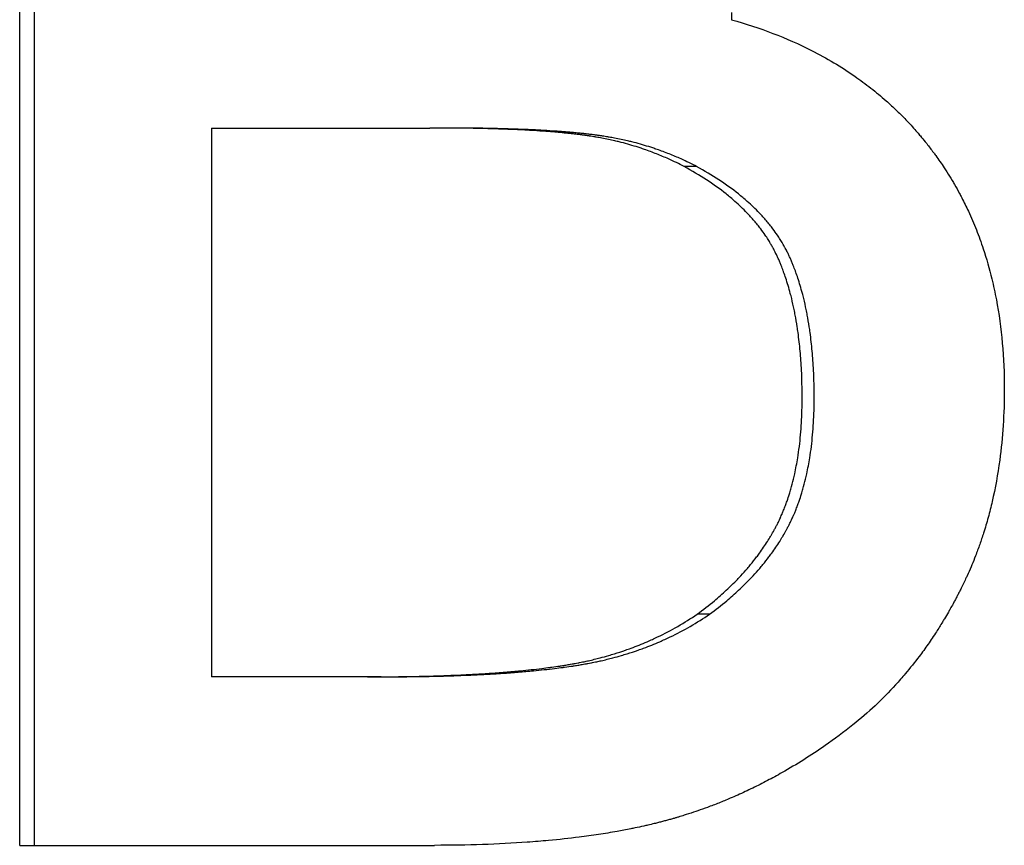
# Paper-space layout 'Layout1' of a CAD drawing. Extents: x -9.62 to 0.27, y -3.22 to 3.92.
# Tile 1 of 9: x -5.91 to -5.75, y 0.15 to 0.28. Entities that reach past the tile are written whole.
import ezdxf

# ---------------------------------------------------------------- set-up
doc = ezdxf.new("R2010")
doc.units = 0
doc.header["$MEASUREMENT"] = 0
doc.layers.get('0').update_dxf_attribs({"linetype": 'CONTINUOUS'})

psp = doc.layouts.get("Layout1")

# ---------------------------------------------------------------- linework, layer by layer
for p, q in [((-5.91221, 0.14653), (-5.91221, 0.38653)), ((-5.79723, 0.28112), (-5.79723, 0.27995)), ((-5.8812, 0.26245), (-5.84594, 0.26245)), ((-5.8812, 0.26245), (-5.8812, 0.17376)), ((-5.84377, 0.26245), (-5.84594, 0.26245)), ((-5.80284, 0.25623), (-5.80485, 0.25623)), ((-5.80075, 0.18388), (-5.80276, 0.18388)), ((-5.856, 0.17376), (-5.8812, 0.17376)), ((-5.8538, 0.17376), (-5.856, 0.17376)), ((-5.91221, 0.14653), (-5.84518, 0.14653))]:
    psp.add_line(p, q)
psp.add_open_spline([(-5.90981, 0.14653), (-5.90981, 0.22653), (-5.90981, 0.30653), (-5.90981, 0.38653)], degree=3)
for points, knots in [([(-5.79723, 0.27995), (-5.7949, 0.27931), (-5.79266, 0.27857), (-5.7905, 0.27774), (-5.78834, 0.27692), (-5.78628, 0.276), (-5.78429, 0.27499), (-5.78182, 0.27374), (-5.77947, 0.27234), (-5.77727, 0.27081), (-5.77683, 0.2705), (-5.77639, 0.27019), (-5.77596, 0.26987), (-5.7751, 0.26924), (-5.77426, 0.26858), (-5.77345, 0.2679), (-5.77304, 0.26756), (-5.77263, 0.26721), (-5.77224, 0.26686), (-5.77164, 0.26633), (-5.77106, 0.26579), (-5.77048, 0.26524), (-5.76991, 0.26469), (-5.76935, 0.26412), (-5.76881, 0.26354), (-5.76826, 0.26297), (-5.76772, 0.26238), (-5.7672, 0.26177), (-5.76703, 0.26157), (-5.76685, 0.26137), (-5.76668, 0.26117), (-5.76643, 0.26086), (-5.76617, 0.26055), (-5.76592, 0.26024), (-5.76584, 0.26014), (-5.76575, 0.26003), (-5.76567, 0.25993), (-5.7653, 0.25946), (-5.76493, 0.25898), (-5.76457, 0.2585), (-5.76445, 0.25834), (-5.76433, 0.25817), (-5.76421, 0.25801), (-5.76398, 0.25768), (-5.76375, 0.25736), (-5.76352, 0.25703), (-5.76329, 0.2567), (-5.76307, 0.25636), (-5.76284, 0.25603), (-5.7627, 0.25581), (-5.76255, 0.25558), (-5.76241, 0.25536), (-5.76212, 0.2549), (-5.76184, 0.25445), (-5.76156, 0.25399), (-5.76143, 0.25376), (-5.76129, 0.25353), (-5.76116, 0.2533), (-5.76089, 0.25283), (-5.76063, 0.25236), (-5.76038, 0.25189), (-5.76025, 0.25165), (-5.76012, 0.25142), (-5.76, 0.25118), (-5.75963, 0.25046), (-5.75927, 0.24974), (-5.75893, 0.249), (-5.7587, 0.24851), (-5.75848, 0.24802), (-5.75827, 0.24752), (-5.75784, 0.24652), (-5.75744, 0.24551), (-5.75706, 0.24447), (-5.75688, 0.24396), (-5.75669, 0.24344), (-5.75652, 0.24291), (-5.756, 0.24134), (-5.75554, 0.23972), (-5.75514, 0.23807), (-5.75487, 0.23697), (-5.75463, 0.23585), (-5.75441, 0.23471), (-5.75398, 0.23244), (-5.75366, 0.2301), (-5.75345, 0.22769), (-5.75323, 0.22528), (-5.75313, 0.2228), (-5.75313, 0.22025)], [0, 0, 0, 0, 0.166667, 0.166667, 0.166667, 0.333333, 0.333333, 0.333333, 0.541667, 0.541667, 0.541667, 0.583333, 0.583333, 0.583333, 0.666667, 0.666667, 0.666667, 0.708333, 0.708333, 0.708333, 0.770833, 0.770833, 0.770833, 0.833333, 0.833333, 0.833333, 0.895833, 0.895833, 0.895833, 0.916667, 0.916667, 0.916667, 0.947917, 0.947917, 0.947917, 0.958333, 0.958333, 0.958333, 1.005208, 1.005208, 1.005208, 1.020833, 1.020833, 1.020833, 1.052083, 1.052083, 1.052083, 1.083333, 1.083333, 1.083333, 1.104167, 1.104167, 1.104167, 1.145833, 1.145833, 1.145833, 1.166667, 1.166667, 1.166667, 1.208333, 1.208333, 1.208333, 1.229167, 1.229167, 1.229167, 1.291667, 1.291667, 1.291667, 1.333333, 1.333333, 1.333333, 1.416667, 1.416667, 1.416667, 1.458333, 1.458333, 1.458333, 1.583333, 1.583333, 1.583333, 1.666667, 1.666667, 1.666667, 1.833333, 1.833333, 1.833333, 2, 2, 2, 2]), ([(-5.80485, 0.25623), (-5.80568, 0.25666), (-5.80652, 0.25707), (-5.80737, 0.25745), (-5.808, 0.25773), (-5.80865, 0.25801), (-5.8093, 0.25826), (-5.80995, 0.25852), (-5.81061, 0.25877), (-5.81127, 0.259), (-5.8115, 0.25907), (-5.81172, 0.25915), (-5.81194, 0.25922), (-5.81239, 0.25937), (-5.81284, 0.25951), (-5.81329, 0.25964), (-5.81352, 0.25971), (-5.81374, 0.25977), (-5.81397, 0.25984), (-5.81443, 0.25997), (-5.81489, 0.26009), (-5.81535, 0.2602), (-5.81558, 0.26026), (-5.81581, 0.26032), (-5.81604, 0.26037), (-5.81639, 0.26045), (-5.81674, 0.26053), (-5.81709, 0.26061), (-5.81745, 0.26068), (-5.8178, 0.26075), (-5.81815, 0.26082), (-5.81845, 0.26088), (-5.81875, 0.26093), (-5.81905, 0.26098), (-5.81911, 0.26099), (-5.81917, 0.261), (-5.81923, 0.26101), (-5.81953, 0.26106), (-5.81983, 0.26111), (-5.82013, 0.26115), (-5.82019, 0.26116), (-5.82025, 0.26117), (-5.82031, 0.26118), (-5.82049, 0.26121), (-5.82067, 0.26123), (-5.82085, 0.26126), (-5.82094, 0.26127), (-5.82104, 0.26128), (-5.82113, 0.2613), (-5.82122, 0.26131), (-5.82131, 0.26132), (-5.8214, 0.26133), (-5.82153, 0.26135), (-5.82165, 0.26136), (-5.82178, 0.26138), (-5.82184, 0.26139), (-5.8219, 0.26139), (-5.82197, 0.2614), (-5.82209, 0.26142), (-5.82222, 0.26143), (-5.82235, 0.26145), (-5.82242, 0.26145), (-5.82248, 0.26146), (-5.82255, 0.26147), (-5.82268, 0.26148), (-5.82281, 0.2615), (-5.82294, 0.26151), (-5.82301, 0.26152), (-5.82307, 0.26153), (-5.82314, 0.26154), (-5.82334, 0.26156), (-5.82354, 0.26158), (-5.82375, 0.2616), (-5.82388, 0.26161), (-5.82402, 0.26163), (-5.82416, 0.26164), (-5.82444, 0.26167), (-5.82472, 0.26169), (-5.825, 0.26172), (-5.82515, 0.26173), (-5.82529, 0.26174), (-5.82544, 0.26176), (-5.82587, 0.26179), (-5.82632, 0.26183), (-5.82677, 0.26186), (-5.82707, 0.26189), (-5.82738, 0.26191), (-5.82769, 0.26193), (-5.82832, 0.26197), (-5.82896, 0.26202), (-5.82961, 0.26205), (-5.82994, 0.26207), (-5.83028, 0.26209), (-5.83061, 0.26211), (-5.83163, 0.26216), (-5.83268, 0.26221), (-5.83377, 0.26225), (-5.83449, 0.26227), (-5.83523, 0.2623), (-5.83599, 0.26232), (-5.83751, 0.26236), (-5.8391, 0.2624), (-5.84076, 0.26242), (-5.84242, 0.26244), (-5.84414, 0.26245), (-5.84594, 0.26245)], [0, 0, 0, 0, 0.166667, 0.166667, 0.166667, 0.291667, 0.291667, 0.291667, 0.416667, 0.416667, 0.416667, 0.458333, 0.458333, 0.458333, 0.541667, 0.541667, 0.541667, 0.583333, 0.583333, 0.583333, 0.666667, 0.666667, 0.666667, 0.708333, 0.708333, 0.708333, 0.770833, 0.770833, 0.770833, 0.833333, 0.833333, 0.833333, 0.885417, 0.885417, 0.885417, 0.895833, 0.895833, 0.895833, 0.947917, 0.947917, 0.947917, 0.958333, 0.958333, 0.958333, 0.989583, 0.989583, 0.989583, 1.005208, 1.005208, 1.005208, 1.020833, 1.020833, 1.020833, 1.041667, 1.041667, 1.041667, 1.052083, 1.052083, 1.052083, 1.072917, 1.072917, 1.072917, 1.083333, 1.083333, 1.083333, 1.104167, 1.104167, 1.104167, 1.114583, 1.114583, 1.114583, 1.145833, 1.145833, 1.145833, 1.166667, 1.166667, 1.166667, 1.208333, 1.208333, 1.208333, 1.229167, 1.229167, 1.229167, 1.291667, 1.291667, 1.291667, 1.333333, 1.333333, 1.333333, 1.416667, 1.416667, 1.416667, 1.458333, 1.458333, 1.458333, 1.583333, 1.583333, 1.583333, 1.666667, 1.666667, 1.666667, 1.833333, 1.833333, 1.833333, 2, 2, 2, 2]), ([(-5.80284, 0.25623), (-5.80366, 0.25666), (-5.8045, 0.25707), (-5.80534, 0.25745), (-5.80598, 0.25773), (-5.80662, 0.25801), (-5.80727, 0.25826), (-5.80792, 0.25852), (-5.80857, 0.25877), (-5.80924, 0.259), (-5.80946, 0.25907), (-5.80968, 0.25915), (-5.8099, 0.25922), (-5.81035, 0.25937), (-5.8108, 0.25951), (-5.81125, 0.25964), (-5.81147, 0.25971), (-5.8117, 0.25977), (-5.81192, 0.25984), (-5.81238, 0.25997), (-5.81284, 0.26009), (-5.8133, 0.2602), (-5.81353, 0.26026), (-5.81376, 0.26032), (-5.81399, 0.26037), (-5.81434, 0.26045), (-5.81468, 0.26053), (-5.81504, 0.26061), (-5.81539, 0.26068), (-5.81574, 0.26075), (-5.81609, 0.26082), (-5.81639, 0.26088), (-5.81668, 0.26093), (-5.81698, 0.26098), (-5.81704, 0.26099), (-5.8171, 0.261), (-5.81716, 0.26101), (-5.81746, 0.26106), (-5.81776, 0.26111), (-5.81806, 0.26115), (-5.81812, 0.26116), (-5.81818, 0.26117), (-5.81824, 0.26118), (-5.81842, 0.26121), (-5.8186, 0.26123), (-5.81878, 0.26126), (-5.81887, 0.26127), (-5.81896, 0.26128), (-5.81905, 0.2613), (-5.81915, 0.26131), (-5.81924, 0.26132), (-5.81933, 0.26133), (-5.81945, 0.26135), (-5.81958, 0.26136), (-5.8197, 0.26138), (-5.81977, 0.26139), (-5.81983, 0.26139), (-5.81989, 0.2614), (-5.82002, 0.26142), (-5.82015, 0.26143), (-5.82027, 0.26145), (-5.82034, 0.26145), (-5.8204, 0.26146), (-5.82047, 0.26147), (-5.8206, 0.26148), (-5.82073, 0.2615), (-5.82086, 0.26151), (-5.82093, 0.26152), (-5.82099, 0.26153), (-5.82106, 0.26154), (-5.82126, 0.26156), (-5.82146, 0.26158), (-5.82166, 0.2616), (-5.8218, 0.26161), (-5.82194, 0.26163), (-5.82208, 0.26164), (-5.82235, 0.26167), (-5.82263, 0.26169), (-5.82292, 0.26172), (-5.82306, 0.26173), (-5.8232, 0.26174), (-5.82335, 0.26176), (-5.82378, 0.26179), (-5.82423, 0.26183), (-5.82468, 0.26186), (-5.82498, 0.26189), (-5.82529, 0.26191), (-5.8256, 0.26193), (-5.82622, 0.26197), (-5.82686, 0.26202), (-5.82751, 0.26205), (-5.82784, 0.26207), (-5.82817, 0.26209), (-5.82851, 0.26211), (-5.82952, 0.26216), (-5.83056, 0.26221), (-5.83165, 0.26225), (-5.83237, 0.26227), (-5.83311, 0.2623), (-5.83387, 0.26232), (-5.83538, 0.26236), (-5.83697, 0.2624), (-5.83862, 0.26242), (-5.84027, 0.26244), (-5.84199, 0.26245), (-5.84377, 0.26245)], [0, 0, 0, 0, 0.166667, 0.166667, 0.166667, 0.291667, 0.291667, 0.291667, 0.416667, 0.416667, 0.416667, 0.458333, 0.458333, 0.458333, 0.541667, 0.541667, 0.541667, 0.583333, 0.583333, 0.583333, 0.666667, 0.666667, 0.666667, 0.708333, 0.708333, 0.708333, 0.770833, 0.770833, 0.770833, 0.833333, 0.833333, 0.833333, 0.885417, 0.885417, 0.885417, 0.895833, 0.895833, 0.895833, 0.947917, 0.947917, 0.947917, 0.958333, 0.958333, 0.958333, 0.989583, 0.989583, 0.989583, 1.005208, 1.005208, 1.005208, 1.020833, 1.020833, 1.020833, 1.041667, 1.041667, 1.041667, 1.052083, 1.052083, 1.052083, 1.072917, 1.072917, 1.072917, 1.083333, 1.083333, 1.083333, 1.104167, 1.104167, 1.104167, 1.114583, 1.114583, 1.114583, 1.145833, 1.145833, 1.145833, 1.166667, 1.166667, 1.166667, 1.208333, 1.208333, 1.208333, 1.229167, 1.229167, 1.229167, 1.291667, 1.291667, 1.291667, 1.333333, 1.333333, 1.333333, 1.416667, 1.416667, 1.416667, 1.458333, 1.458333, 1.458333, 1.583333, 1.583333, 1.583333, 1.666667, 1.666667, 1.666667, 1.833333, 1.833333, 1.833333, 2, 2, 2, 2]), ([(-5.78579, 0.21888), (-5.78579, 0.2204), (-5.78582, 0.22187), (-5.78589, 0.22329), (-5.78595, 0.22435), (-5.78602, 0.2254), (-5.78611, 0.22641), (-5.78621, 0.22743), (-5.78632, 0.22842), (-5.78645, 0.22939), (-5.78649, 0.22971), (-5.78654, 0.23003), (-5.78659, 0.23034), (-5.78669, 0.23098), (-5.78679, 0.2316), (-5.78691, 0.23221), (-5.78696, 0.23251), (-5.78702, 0.23281), (-5.78709, 0.23311), (-5.78721, 0.23371), (-5.78734, 0.2343), (-5.78748, 0.23488), (-5.78755, 0.23516), (-5.78763, 0.23545), (-5.7877, 0.23573), (-5.78781, 0.23616), (-5.78793, 0.23657), (-5.78806, 0.23698), (-5.78818, 0.2374), (-5.78831, 0.2378), (-5.78844, 0.2382), (-5.78855, 0.23853), (-5.78866, 0.23886), (-5.78878, 0.23918), (-5.7888, 0.23925), (-5.78883, 0.23931), (-5.78885, 0.23937), (-5.78896, 0.23966), (-5.78907, 0.23995), (-5.78918, 0.24023), (-5.78922, 0.24033), (-5.78925, 0.24042), (-5.78929, 0.24051), (-5.78937, 0.2407), (-5.78945, 0.24088), (-5.78952, 0.24107), (-5.78956, 0.24116), (-5.7896, 0.24125), (-5.78964, 0.24134), (-5.78968, 0.24143), (-5.78972, 0.24152), (-5.78977, 0.24161), (-5.78981, 0.24171), (-5.78985, 0.2418), (-5.78989, 0.24189), (-5.78993, 0.24198), (-5.78998, 0.24207), (-5.79002, 0.24216), (-5.79004, 0.24219), (-5.79005, 0.24222), (-5.79007, 0.24225), (-5.79011, 0.24234), (-5.79015, 0.24242), (-5.7902, 0.24251), (-5.79023, 0.24257), (-5.79026, 0.24263), (-5.79029, 0.24269), (-5.79035, 0.24281), (-5.79042, 0.24293), (-5.79048, 0.24305), (-5.79051, 0.24311), (-5.79054, 0.24316), (-5.79058, 0.24322), (-5.79068, 0.2434), (-5.79078, 0.24358), (-5.79088, 0.24375), (-5.79095, 0.24387), (-5.79102, 0.24398), (-5.79109, 0.2441), (-5.79123, 0.24433), (-5.79137, 0.24456), (-5.79152, 0.24479), (-5.7916, 0.2449), (-5.79167, 0.24502), (-5.79175, 0.24513), (-5.79198, 0.24547), (-5.79223, 0.24581), (-5.79248, 0.24614), (-5.79264, 0.24636), (-5.79282, 0.24659), (-5.79299, 0.2468), (-5.79335, 0.24724), (-5.79372, 0.24768), (-5.79411, 0.24811), (-5.7943, 0.24832), (-5.7945, 0.24853), (-5.7947, 0.24874), (-5.79531, 0.24938), (-5.79596, 0.24999), (-5.79665, 0.2506), (-5.79711, 0.25101), (-5.79758, 0.2514), (-5.79808, 0.2518), (-5.79907, 0.25258), (-5.80012, 0.25334), (-5.80125, 0.25408), (-5.80238, 0.25482), (-5.80358, 0.25554), (-5.80485, 0.25623)], [0, 0, 0, 0, 0.166667, 0.166667, 0.166667, 0.291667, 0.291667, 0.291667, 0.416667, 0.416667, 0.416667, 0.458333, 0.458333, 0.458333, 0.541667, 0.541667, 0.541667, 0.583333, 0.583333, 0.583333, 0.666667, 0.666667, 0.666667, 0.708333, 0.708333, 0.708333, 0.770833, 0.770833, 0.770833, 0.833333, 0.833333, 0.833333, 0.885417, 0.885417, 0.885417, 0.895833, 0.895833, 0.895833, 0.942708, 0.942708, 0.942708, 0.958333, 0.958333, 0.958333, 0.989583, 0.989583, 0.989583, 1.005208, 1.005208, 1.005208, 1.020833, 1.020833, 1.020833, 1.036458, 1.036458, 1.036458, 1.052083, 1.052083, 1.052083, 1.057292, 1.057292, 1.057292, 1.072917, 1.072917, 1.072917, 1.083333, 1.083333, 1.083333, 1.104167, 1.104167, 1.104167, 1.114583, 1.114583, 1.114583, 1.145833, 1.145833, 1.145833, 1.166667, 1.166667, 1.166667, 1.208333, 1.208333, 1.208333, 1.229167, 1.229167, 1.229167, 1.291667, 1.291667, 1.291667, 1.333333, 1.333333, 1.333333, 1.416667, 1.416667, 1.416667, 1.458333, 1.458333, 1.458333, 1.583333, 1.583333, 1.583333, 1.666667, 1.666667, 1.666667, 1.833333, 1.833333, 1.833333, 2, 2, 2, 2]), ([(-5.78384, 0.21888), (-5.78384, 0.2204), (-5.78388, 0.22187), (-5.78395, 0.22329), (-5.784, 0.22435), (-5.78407, 0.2254), (-5.78417, 0.22641), (-5.78426, 0.22743), (-5.78437, 0.22842), (-5.7845, 0.22939), (-5.78455, 0.22971), (-5.78459, 0.23003), (-5.78464, 0.23034), (-5.78474, 0.23098), (-5.78484, 0.2316), (-5.78496, 0.23221), (-5.78502, 0.23251), (-5.78508, 0.23281), (-5.78514, 0.23311), (-5.78526, 0.23371), (-5.78539, 0.2343), (-5.78553, 0.23488), (-5.7856, 0.23516), (-5.78568, 0.23545), (-5.78575, 0.23573), (-5.78586, 0.23616), (-5.78598, 0.23657), (-5.7861, 0.23698), (-5.78622, 0.2374), (-5.78635, 0.2378), (-5.78648, 0.2382), (-5.78659, 0.23853), (-5.78671, 0.23886), (-5.78682, 0.23918), (-5.78685, 0.23925), (-5.78687, 0.23931), (-5.78689, 0.23937), (-5.787, 0.23966), (-5.78711, 0.23995), (-5.78722, 0.24023), (-5.78726, 0.24033), (-5.7873, 0.24042), (-5.78734, 0.24051), (-5.78741, 0.2407), (-5.78749, 0.24088), (-5.78757, 0.24107), (-5.78761, 0.24116), (-5.78764, 0.24125), (-5.78768, 0.24134), (-5.78772, 0.24143), (-5.78777, 0.24152), (-5.78781, 0.24161), (-5.78785, 0.24171), (-5.78789, 0.2418), (-5.78793, 0.24189), (-5.78797, 0.24198), (-5.78802, 0.24207), (-5.78806, 0.24216), (-5.78808, 0.24219), (-5.78809, 0.24222), (-5.78811, 0.24225), (-5.78815, 0.24234), (-5.78819, 0.24242), (-5.78824, 0.24251), (-5.78827, 0.24257), (-5.7883, 0.24263), (-5.78833, 0.24269), (-5.78839, 0.24281), (-5.78846, 0.24293), (-5.78852, 0.24305), (-5.78855, 0.24311), (-5.78858, 0.24316), (-5.78862, 0.24322), (-5.78871, 0.2434), (-5.78881, 0.24358), (-5.78892, 0.24375), (-5.78898, 0.24387), (-5.78905, 0.24398), (-5.78912, 0.2441), (-5.78926, 0.24433), (-5.78941, 0.24456), (-5.78956, 0.24479), (-5.78963, 0.2449), (-5.78971, 0.24502), (-5.78979, 0.24513), (-5.79002, 0.24547), (-5.79026, 0.24581), (-5.79051, 0.24614), (-5.79068, 0.24636), (-5.79085, 0.24659), (-5.79102, 0.2468), (-5.79137, 0.24724), (-5.79174, 0.24768), (-5.79213, 0.24811), (-5.79232, 0.24832), (-5.79252, 0.24853), (-5.79272, 0.24874), (-5.79333, 0.24938), (-5.79398, 0.24999), (-5.79466, 0.2506), (-5.79512, 0.25101), (-5.7956, 0.2514), (-5.79609, 0.2518), (-5.79707, 0.25258), (-5.79813, 0.25334), (-5.79925, 0.25408), (-5.80038, 0.25482), (-5.80157, 0.25554), (-5.80284, 0.25623)], [0, 0, 0, 0, 0.166667, 0.166667, 0.166667, 0.291667, 0.291667, 0.291667, 0.416667, 0.416667, 0.416667, 0.458333, 0.458333, 0.458333, 0.541667, 0.541667, 0.541667, 0.583333, 0.583333, 0.583333, 0.666667, 0.666667, 0.666667, 0.708333, 0.708333, 0.708333, 0.770833, 0.770833, 0.770833, 0.833333, 0.833333, 0.833333, 0.885417, 0.885417, 0.885417, 0.895833, 0.895833, 0.895833, 0.942708, 0.942708, 0.942708, 0.958333, 0.958333, 0.958333, 0.989583, 0.989583, 0.989583, 1.005208, 1.005208, 1.005208, 1.020833, 1.020833, 1.020833, 1.036458, 1.036458, 1.036458, 1.052083, 1.052083, 1.052083, 1.057292, 1.057292, 1.057292, 1.072917, 1.072917, 1.072917, 1.083333, 1.083333, 1.083333, 1.104167, 1.104167, 1.104167, 1.114583, 1.114583, 1.114583, 1.145833, 1.145833, 1.145833, 1.166667, 1.166667, 1.166667, 1.208333, 1.208333, 1.208333, 1.229167, 1.229167, 1.229167, 1.291667, 1.291667, 1.291667, 1.333333, 1.333333, 1.333333, 1.416667, 1.416667, 1.416667, 1.458333, 1.458333, 1.458333, 1.583333, 1.583333, 1.583333, 1.666667, 1.666667, 1.666667, 1.833333, 1.833333, 1.833333, 2, 2, 2, 2]), ([(-5.75313, 0.22025), (-5.75313, 0.21826), (-5.75319, 0.21631), (-5.75331, 0.2144), (-5.75344, 0.21249), (-5.75362, 0.21062), (-5.75387, 0.20878), (-5.75418, 0.20649), (-5.75459, 0.20426), (-5.75509, 0.20209), (-5.75519, 0.20165), (-5.7553, 0.20122), (-5.7554, 0.20079), (-5.75562, 0.19994), (-5.75585, 0.19909), (-5.7561, 0.19825), (-5.75622, 0.19783), (-5.75635, 0.19741), (-5.75648, 0.197), (-5.75668, 0.19637), (-5.75689, 0.19576), (-5.7571, 0.19515), (-5.75732, 0.19453), (-5.75754, 0.19393), (-5.75777, 0.19333), (-5.75797, 0.19283), (-5.75817, 0.19233), (-5.75837, 0.19184), (-5.75841, 0.19174), (-5.75846, 0.19164), (-5.7585, 0.19154), (-5.7587, 0.19105), (-5.75892, 0.19056), (-5.75914, 0.19008), (-5.75918, 0.18998), (-5.75923, 0.18989), (-5.75927, 0.18979), (-5.75941, 0.1895), (-5.75954, 0.18921), (-5.75968, 0.18893), (-5.75975, 0.18878), (-5.75982, 0.18864), (-5.75989, 0.1885), (-5.75996, 0.18836), (-5.76003, 0.18821), (-5.7601, 0.18807), (-5.76019, 0.18788), (-5.76029, 0.18769), (-5.76038, 0.18751), (-5.76043, 0.18741), (-5.76048, 0.18732), (-5.76053, 0.18723), (-5.76062, 0.18704), (-5.76072, 0.18685), (-5.76082, 0.18667), (-5.76087, 0.18657), (-5.76091, 0.18648), (-5.76096, 0.18639), (-5.76106, 0.1862), (-5.76116, 0.18602), (-5.76126, 0.18584), (-5.76131, 0.18574), (-5.76136, 0.18565), (-5.76141, 0.18556), (-5.76156, 0.18529), (-5.76171, 0.18501), (-5.76186, 0.18474), (-5.76196, 0.18456), (-5.76207, 0.18438), (-5.76217, 0.1842), (-5.76238, 0.18384), (-5.76258, 0.18349), (-5.7628, 0.18314), (-5.7629, 0.18296), (-5.76301, 0.18278), (-5.76311, 0.18261), (-5.76344, 0.18208), (-5.76376, 0.18156), (-5.76409, 0.18105), (-5.76431, 0.18071), (-5.76454, 0.18037), (-5.76477, 0.18003), (-5.76522, 0.17936), (-5.76568, 0.17869), (-5.76615, 0.17804), (-5.76639, 0.17772), (-5.76663, 0.17739), (-5.76687, 0.17707), (-5.7676, 0.17611), (-5.76834, 0.17518), (-5.76912, 0.17427), (-5.76963, 0.17366), (-5.77015, 0.17306), (-5.77069, 0.17248), (-5.77176, 0.17131), (-5.77286, 0.17018), (-5.77401, 0.1691), (-5.77516, 0.16802), (-5.77635, 0.16698), (-5.77758, 0.16598)], [0, 0, 0, 0, 0.166667, 0.166667, 0.166667, 0.333333, 0.333333, 0.333333, 0.541667, 0.541667, 0.541667, 0.583333, 0.583333, 0.583333, 0.666667, 0.666667, 0.666667, 0.708333, 0.708333, 0.708333, 0.770833, 0.770833, 0.770833, 0.833333, 0.833333, 0.833333, 0.885417, 0.885417, 0.885417, 0.895833, 0.895833, 0.895833, 0.947917, 0.947917, 0.947917, 0.958333, 0.958333, 0.958333, 0.989583, 0.989583, 0.989583, 1.005208, 1.005208, 1.005208, 1.020833, 1.020833, 1.020833, 1.041667, 1.041667, 1.041667, 1.052083, 1.052083, 1.052083, 1.072917, 1.072917, 1.072917, 1.083333, 1.083333, 1.083333, 1.104167, 1.104167, 1.104167, 1.114583, 1.114583, 1.114583, 1.145833, 1.145833, 1.145833, 1.166667, 1.166667, 1.166667, 1.208333, 1.208333, 1.208333, 1.229167, 1.229167, 1.229167, 1.291667, 1.291667, 1.291667, 1.333333, 1.333333, 1.333333, 1.416667, 1.416667, 1.416667, 1.458333, 1.458333, 1.458333, 1.583333, 1.583333, 1.583333, 1.666667, 1.666667, 1.666667, 1.833333, 1.833333, 1.833333, 2, 2, 2, 2]), ([(-5.80276, 0.18388), (-5.80178, 0.18459), (-5.80085, 0.18532), (-5.79996, 0.18606), (-5.7993, 0.18662), (-5.79866, 0.18718), (-5.79804, 0.18775), (-5.79742, 0.18833), (-5.79683, 0.18891), (-5.79626, 0.1895), (-5.79607, 0.18969), (-5.79589, 0.18989), (-5.7957, 0.19009), (-5.79533, 0.19048), (-5.79498, 0.19088), (-5.79463, 0.19129), (-5.79446, 0.19149), (-5.79428, 0.19169), (-5.79412, 0.19189), (-5.79378, 0.1923), (-5.79346, 0.19271), (-5.79314, 0.19313), (-5.79298, 0.19333), (-5.79283, 0.19354), (-5.79268, 0.19375), (-5.79245, 0.19406), (-5.79223, 0.19438), (-5.79201, 0.1947), (-5.7918, 0.19501), (-5.79159, 0.19533), (-5.79139, 0.19565), (-5.79122, 0.19592), (-5.79105, 0.19619), (-5.79089, 0.19646), (-5.79086, 0.19652), (-5.79083, 0.19657), (-5.79079, 0.19662), (-5.79063, 0.1969), (-5.79048, 0.19717), (-5.79033, 0.19744), (-5.7903, 0.1975), (-5.79027, 0.19755), (-5.79024, 0.19761), (-5.79015, 0.19777), (-5.79006, 0.19794), (-5.78998, 0.1981), (-5.78993, 0.19819), (-5.78989, 0.19827), (-5.78985, 0.19835), (-5.7898, 0.19844), (-5.78976, 0.19852), (-5.78972, 0.1986), (-5.78966, 0.19872), (-5.78961, 0.19883), (-5.78955, 0.19894), (-5.78953, 0.199), (-5.7895, 0.19906), (-5.78947, 0.19911), (-5.78942, 0.19923), (-5.78937, 0.19934), (-5.78931, 0.19946), (-5.78929, 0.19951), (-5.78926, 0.19957), (-5.78923, 0.19963), (-5.78918, 0.19975), (-5.78913, 0.19986), (-5.78908, 0.19998), (-5.78905, 0.20004), (-5.78903, 0.2001), (-5.789, 0.20016), (-5.78893, 0.20033), (-5.78885, 0.20051), (-5.78878, 0.20069), (-5.78873, 0.20081), (-5.78868, 0.20093), (-5.78864, 0.20106), (-5.78854, 0.2013), (-5.78845, 0.20155), (-5.78836, 0.20179), (-5.78831, 0.20192), (-5.78827, 0.20204), (-5.78823, 0.20217), (-5.78809, 0.20255), (-5.78797, 0.20293), (-5.78785, 0.20332), (-5.78777, 0.20358), (-5.78769, 0.20384), (-5.78761, 0.2041), (-5.78746, 0.20463), (-5.78732, 0.20517), (-5.78718, 0.20572), (-5.78712, 0.206), (-5.78705, 0.20628), (-5.78699, 0.20656), (-5.78681, 0.2074), (-5.78664, 0.20827), (-5.7865, 0.20916), (-5.78641, 0.20975), (-5.78632, 0.21036), (-5.78624, 0.21098), (-5.78609, 0.21221), (-5.78598, 0.21348), (-5.7859, 0.2148), (-5.78583, 0.21612), (-5.78579, 0.21748), (-5.78579, 0.21888)], [0, 0, 0, 0, 0.166667, 0.166667, 0.166667, 0.291667, 0.291667, 0.291667, 0.416667, 0.416667, 0.416667, 0.458333, 0.458333, 0.458333, 0.541667, 0.541667, 0.541667, 0.583333, 0.583333, 0.583333, 0.666667, 0.666667, 0.666667, 0.708333, 0.708333, 0.708333, 0.770833, 0.770833, 0.770833, 0.833333, 0.833333, 0.833333, 0.885417, 0.885417, 0.885417, 0.895833, 0.895833, 0.895833, 0.947917, 0.947917, 0.947917, 0.958333, 0.958333, 0.958333, 0.989583, 0.989583, 0.989583, 1.005208, 1.005208, 1.005208, 1.020833, 1.020833, 1.020833, 1.041667, 1.041667, 1.041667, 1.052083, 1.052083, 1.052083, 1.072917, 1.072917, 1.072917, 1.083333, 1.083333, 1.083333, 1.104167, 1.104167, 1.104167, 1.114583, 1.114583, 1.114583, 1.145833, 1.145833, 1.145833, 1.166667, 1.166667, 1.166667, 1.208333, 1.208333, 1.208333, 1.229167, 1.229167, 1.229167, 1.291667, 1.291667, 1.291667, 1.333333, 1.333333, 1.333333, 1.416667, 1.416667, 1.416667, 1.458333, 1.458333, 1.458333, 1.583333, 1.583333, 1.583333, 1.666667, 1.666667, 1.666667, 1.833333, 1.833333, 1.833333, 2, 2, 2, 2]), ([(-5.80075, 0.18388), (-5.79978, 0.18459), (-5.79885, 0.18532), (-5.79797, 0.18606), (-5.79731, 0.18662), (-5.79667, 0.18718), (-5.79605, 0.18775), (-5.79544, 0.18833), (-5.79485, 0.18891), (-5.79428, 0.1895), (-5.79409, 0.18969), (-5.7939, 0.18989), (-5.79372, 0.19009), (-5.79335, 0.19048), (-5.793, 0.19088), (-5.79265, 0.19129), (-5.79248, 0.19149), (-5.79231, 0.19169), (-5.79214, 0.19189), (-5.79181, 0.1923), (-5.79148, 0.19271), (-5.79117, 0.19313), (-5.79101, 0.19333), (-5.79086, 0.19354), (-5.79071, 0.19375), (-5.79048, 0.19406), (-5.79026, 0.19438), (-5.79005, 0.1947), (-5.78983, 0.19501), (-5.78962, 0.19533), (-5.78942, 0.19565), (-5.78925, 0.19592), (-5.78909, 0.19619), (-5.78893, 0.19646), (-5.7889, 0.19652), (-5.78886, 0.19657), (-5.78883, 0.19662), (-5.78867, 0.1969), (-5.78852, 0.19717), (-5.78837, 0.19744), (-5.78834, 0.1975), (-5.78831, 0.19755), (-5.78828, 0.19761), (-5.78819, 0.19777), (-5.7881, 0.19794), (-5.78802, 0.1981), (-5.78797, 0.19819), (-5.78793, 0.19827), (-5.78789, 0.19835), (-5.78785, 0.19844), (-5.7878, 0.19852), (-5.78776, 0.1986), (-5.78771, 0.19872), (-5.78765, 0.19883), (-5.7876, 0.19894), (-5.78757, 0.199), (-5.78754, 0.19906), (-5.78752, 0.19911), (-5.78746, 0.19923), (-5.78741, 0.19934), (-5.78736, 0.19946), (-5.78733, 0.19951), (-5.7873, 0.19957), (-5.78728, 0.19963), (-5.78723, 0.19975), (-5.78717, 0.19986), (-5.78712, 0.19998), (-5.7871, 0.20004), (-5.78707, 0.2001), (-5.78705, 0.20016), (-5.78697, 0.20033), (-5.7869, 0.20051), (-5.78683, 0.20069), (-5.78678, 0.20081), (-5.78673, 0.20093), (-5.78668, 0.20106), (-5.78659, 0.2013), (-5.78649, 0.20155), (-5.78641, 0.20179), (-5.78636, 0.20192), (-5.78632, 0.20204), (-5.78627, 0.20217), (-5.78614, 0.20255), (-5.78601, 0.20293), (-5.78589, 0.20332), (-5.78581, 0.20358), (-5.78574, 0.20384), (-5.78566, 0.2041), (-5.78551, 0.20463), (-5.78537, 0.20517), (-5.78523, 0.20572), (-5.78517, 0.206), (-5.7851, 0.20628), (-5.78504, 0.20656), (-5.78486, 0.2074), (-5.7847, 0.20827), (-5.78455, 0.20916), (-5.78446, 0.20975), (-5.78437, 0.21036), (-5.7843, 0.21098), (-5.78415, 0.21221), (-5.78403, 0.21348), (-5.78396, 0.2148), (-5.78388, 0.21612), (-5.78384, 0.21748), (-5.78384, 0.21888)], [0, 0, 0, 0, 0.166667, 0.166667, 0.166667, 0.291667, 0.291667, 0.291667, 0.416667, 0.416667, 0.416667, 0.458333, 0.458333, 0.458333, 0.541667, 0.541667, 0.541667, 0.583333, 0.583333, 0.583333, 0.666667, 0.666667, 0.666667, 0.708333, 0.708333, 0.708333, 0.770833, 0.770833, 0.770833, 0.833333, 0.833333, 0.833333, 0.885417, 0.885417, 0.885417, 0.895833, 0.895833, 0.895833, 0.947917, 0.947917, 0.947917, 0.958333, 0.958333, 0.958333, 0.989583, 0.989583, 0.989583, 1.005208, 1.005208, 1.005208, 1.020833, 1.020833, 1.020833, 1.041667, 1.041667, 1.041667, 1.052083, 1.052083, 1.052083, 1.072917, 1.072917, 1.072917, 1.083333, 1.083333, 1.083333, 1.104167, 1.104167, 1.104167, 1.114583, 1.114583, 1.114583, 1.145833, 1.145833, 1.145833, 1.166667, 1.166667, 1.166667, 1.208333, 1.208333, 1.208333, 1.229167, 1.229167, 1.229167, 1.291667, 1.291667, 1.291667, 1.333333, 1.333333, 1.333333, 1.416667, 1.416667, 1.416667, 1.458333, 1.458333, 1.458333, 1.583333, 1.583333, 1.583333, 1.666667, 1.666667, 1.666667, 1.833333, 1.833333, 1.833333, 2, 2, 2, 2]), ([(-5.856, 0.17376), (-5.85372, 0.17376), (-5.85152, 0.17378), (-5.84941, 0.17382), (-5.84782, 0.17384), (-5.84628, 0.17388), (-5.84478, 0.17393), (-5.84328, 0.17398), (-5.84183, 0.17403), (-5.84043, 0.1741), (-5.83996, 0.17412), (-5.83949, 0.17415), (-5.83903, 0.17417), (-5.83812, 0.17422), (-5.83722, 0.17428), (-5.83634, 0.17433), (-5.8359, 0.17436), (-5.83547, 0.17439), (-5.83504, 0.17442), (-5.83418, 0.17449), (-5.83335, 0.17456), (-5.83253, 0.17463), (-5.83212, 0.17466), (-5.83172, 0.1747), (-5.83132, 0.17474), (-5.83072, 0.1748), (-5.83014, 0.17486), (-5.82956, 0.17492), (-5.82899, 0.17498), (-5.82842, 0.17505), (-5.82787, 0.17511), (-5.82741, 0.17517), (-5.82696, 0.17523), (-5.82652, 0.17529), (-5.82643, 0.1753), (-5.82634, 0.17531), (-5.82625, 0.17532), (-5.82581, 0.17538), (-5.82538, 0.17545), (-5.82495, 0.17551), (-5.82487, 0.17552), (-5.82478, 0.17554), (-5.8247, 0.17555), (-5.82444, 0.17559), (-5.82419, 0.17563), (-5.82395, 0.17567), (-5.82382, 0.17569), (-5.8237, 0.17571), (-5.82358, 0.17573), (-5.82345, 0.17575), (-5.82333, 0.17577), (-5.82321, 0.17579), (-5.82305, 0.17582), (-5.82288, 0.17585), (-5.82272, 0.17588), (-5.82264, 0.17589), (-5.82256, 0.17591), (-5.82248, 0.17592), (-5.82232, 0.17595), (-5.82215, 0.17598), (-5.82199, 0.17601), (-5.82191, 0.17603), (-5.82183, 0.17605), (-5.82175, 0.17606), (-5.82159, 0.17609), (-5.82143, 0.17613), (-5.82127, 0.17616), (-5.82119, 0.17618), (-5.82111, 0.17619), (-5.82103, 0.17621), (-5.82079, 0.17626), (-5.82055, 0.17631), (-5.82032, 0.17637), (-5.82016, 0.1764), (-5.82, 0.17644), (-5.81984, 0.17648), (-5.81953, 0.17655), (-5.81921, 0.17663), (-5.8189, 0.1767), (-5.81874, 0.17674), (-5.81859, 0.17678), (-5.81843, 0.17682), (-5.81797, 0.17695), (-5.8175, 0.17707), (-5.81704, 0.17721), (-5.81674, 0.1773), (-5.81643, 0.17739), (-5.81613, 0.17748), (-5.81552, 0.17767), (-5.81492, 0.17786), (-5.81433, 0.17807), (-5.81403, 0.17818), (-5.81374, 0.17828), (-5.81344, 0.17839), (-5.81256, 0.17872), (-5.81169, 0.17906), (-5.81084, 0.17943), (-5.81027, 0.17968), (-5.80971, 0.17994), (-5.80915, 0.1802), (-5.80803, 0.18074), (-5.80694, 0.18131), (-5.80588, 0.18192), (-5.80481, 0.18253), (-5.80377, 0.18319), (-5.80276, 0.18388)], [0, 0, 0, 0, 0.166667, 0.166667, 0.166667, 0.291667, 0.291667, 0.291667, 0.416667, 0.416667, 0.416667, 0.458333, 0.458333, 0.458333, 0.541667, 0.541667, 0.541667, 0.583333, 0.583333, 0.583333, 0.666667, 0.666667, 0.666667, 0.708333, 0.708333, 0.708333, 0.770833, 0.770833, 0.770833, 0.833333, 0.833333, 0.833333, 0.885417, 0.885417, 0.885417, 0.895833, 0.895833, 0.895833, 0.947917, 0.947917, 0.947917, 0.958333, 0.958333, 0.958333, 0.989583, 0.989583, 0.989583, 1.005208, 1.005208, 1.005208, 1.020833, 1.020833, 1.020833, 1.041667, 1.041667, 1.041667, 1.052083, 1.052083, 1.052083, 1.072917, 1.072917, 1.072917, 1.083333, 1.083333, 1.083333, 1.104167, 1.104167, 1.104167, 1.114583, 1.114583, 1.114583, 1.145833, 1.145833, 1.145833, 1.166667, 1.166667, 1.166667, 1.208333, 1.208333, 1.208333, 1.229167, 1.229167, 1.229167, 1.291667, 1.291667, 1.291667, 1.333333, 1.333333, 1.333333, 1.416667, 1.416667, 1.416667, 1.458333, 1.458333, 1.458333, 1.583333, 1.583333, 1.583333, 1.666667, 1.666667, 1.666667, 1.833333, 1.833333, 1.833333, 2, 2, 2, 2]), ([(-5.8538, 0.17376), (-5.85153, 0.17376), (-5.84934, 0.17378), (-5.84723, 0.17382), (-5.84565, 0.17384), (-5.84411, 0.17388), (-5.84262, 0.17393), (-5.84113, 0.17398), (-5.83968, 0.17403), (-5.83828, 0.1741), (-5.83782, 0.17412), (-5.83735, 0.17415), (-5.8369, 0.17417), (-5.83598, 0.17422), (-5.83509, 0.17428), (-5.83421, 0.17433), (-5.83378, 0.17436), (-5.83335, 0.17439), (-5.83292, 0.17442), (-5.83206, 0.17449), (-5.83123, 0.17456), (-5.83042, 0.17463), (-5.83001, 0.17466), (-5.82961, 0.1747), (-5.82921, 0.17474), (-5.82862, 0.1748), (-5.82803, 0.17486), (-5.82746, 0.17492), (-5.82689, 0.17498), (-5.82633, 0.17505), (-5.82578, 0.17511), (-5.82532, 0.17517), (-5.82487, 0.17523), (-5.82442, 0.17529), (-5.82434, 0.1753), (-5.82425, 0.17531), (-5.82416, 0.17532), (-5.82372, 0.17538), (-5.82329, 0.17545), (-5.82286, 0.17551), (-5.82278, 0.17552), (-5.8227, 0.17554), (-5.82261, 0.17555), (-5.82236, 0.17559), (-5.82211, 0.17563), (-5.82186, 0.17567), (-5.82174, 0.17569), (-5.82162, 0.17571), (-5.82149, 0.17573), (-5.82137, 0.17575), (-5.82125, 0.17577), (-5.82113, 0.17579), (-5.82097, 0.17582), (-5.8208, 0.17585), (-5.82064, 0.17588), (-5.82056, 0.17589), (-5.82048, 0.17591), (-5.8204, 0.17592), (-5.82024, 0.17595), (-5.82008, 0.17598), (-5.81992, 0.17601), (-5.81984, 0.17603), (-5.81976, 0.17605), (-5.81968, 0.17606), (-5.81952, 0.17609), (-5.81936, 0.17613), (-5.8192, 0.17616), (-5.81912, 0.17618), (-5.81904, 0.17619), (-5.81896, 0.17621), (-5.81872, 0.17626), (-5.81848, 0.17631), (-5.81825, 0.17637), (-5.81809, 0.1764), (-5.81793, 0.17644), (-5.81777, 0.17648), (-5.81746, 0.17655), (-5.81715, 0.17663), (-5.81684, 0.1767), (-5.81668, 0.17674), (-5.81652, 0.17678), (-5.81637, 0.17682), (-5.8159, 0.17695), (-5.81544, 0.17707), (-5.81499, 0.17721), (-5.81468, 0.1773), (-5.81438, 0.17739), (-5.81408, 0.17748), (-5.81347, 0.17767), (-5.81287, 0.17786), (-5.81228, 0.17807), (-5.81199, 0.17818), (-5.81169, 0.17828), (-5.8114, 0.17839), (-5.81052, 0.17872), (-5.80965, 0.17906), (-5.8088, 0.17943), (-5.80824, 0.17968), (-5.80768, 0.17994), (-5.80712, 0.1802), (-5.80601, 0.18074), (-5.80492, 0.18131), (-5.80386, 0.18192), (-5.8028, 0.18253), (-5.80176, 0.18319), (-5.80075, 0.18388)], [0, 0, 0, 0, 0.166667, 0.166667, 0.166667, 0.291667, 0.291667, 0.291667, 0.416667, 0.416667, 0.416667, 0.458333, 0.458333, 0.458333, 0.541667, 0.541667, 0.541667, 0.583333, 0.583333, 0.583333, 0.666667, 0.666667, 0.666667, 0.708333, 0.708333, 0.708333, 0.770833, 0.770833, 0.770833, 0.833333, 0.833333, 0.833333, 0.885417, 0.885417, 0.885417, 0.895833, 0.895833, 0.895833, 0.947917, 0.947917, 0.947917, 0.958333, 0.958333, 0.958333, 0.989583, 0.989583, 0.989583, 1.005208, 1.005208, 1.005208, 1.020833, 1.020833, 1.020833, 1.041667, 1.041667, 1.041667, 1.052083, 1.052083, 1.052083, 1.072917, 1.072917, 1.072917, 1.083333, 1.083333, 1.083333, 1.104167, 1.104167, 1.104167, 1.114583, 1.114583, 1.114583, 1.145833, 1.145833, 1.145833, 1.166667, 1.166667, 1.166667, 1.208333, 1.208333, 1.208333, 1.229167, 1.229167, 1.229167, 1.291667, 1.291667, 1.291667, 1.333333, 1.333333, 1.333333, 1.416667, 1.416667, 1.416667, 1.458333, 1.458333, 1.458333, 1.583333, 1.583333, 1.583333, 1.666667, 1.666667, 1.666667, 1.833333, 1.833333, 1.833333, 2, 2, 2, 2]), ([(-5.77758, 0.16598), (-5.77907, 0.16482), (-5.78057, 0.16371), (-5.78209, 0.16265), (-5.78322, 0.16186), (-5.78437, 0.1611), (-5.78553, 0.16037), (-5.78669, 0.15964), (-5.78785, 0.15894), (-5.78903, 0.15828), (-5.78942, 0.15806), (-5.78981, 0.15784), (-5.79021, 0.15762), (-5.79099, 0.15719), (-5.79179, 0.15678), (-5.79258, 0.15637), (-5.79298, 0.15617), (-5.79338, 0.15598), (-5.79378, 0.15578), (-5.79458, 0.15539), (-5.79538, 0.15502), (-5.79619, 0.15466), (-5.7966, 0.15448), (-5.797, 0.1543), (-5.79741, 0.15413), (-5.79802, 0.15387), (-5.79863, 0.15362), (-5.79924, 0.15337), (-5.79986, 0.15313), (-5.80047, 0.15289), (-5.80109, 0.15267), (-5.80161, 0.15248), (-5.80212, 0.15229), (-5.80264, 0.15211), (-5.80275, 0.15208), (-5.80285, 0.15204), (-5.80295, 0.15201), (-5.80347, 0.15183), (-5.804, 0.15166), (-5.80452, 0.15149), (-5.80462, 0.15146), (-5.80473, 0.15142), (-5.80483, 0.15139), (-5.80515, 0.15129), (-5.80546, 0.1512), (-5.80578, 0.1511), (-5.80593, 0.15105), (-5.80609, 0.15101), (-5.80625, 0.15096), (-5.80641, 0.15092), (-5.80657, 0.15087), (-5.80673, 0.15082), (-5.80694, 0.15076), (-5.80715, 0.1507), (-5.80737, 0.15064), (-5.80748, 0.15061), (-5.80758, 0.15058), (-5.80769, 0.15055), (-5.80791, 0.1505), (-5.80813, 0.15044), (-5.80835, 0.15038), (-5.80846, 0.15035), (-5.80857, 0.15032), (-5.80868, 0.15029), (-5.8089, 0.15024), (-5.80912, 0.15018), (-5.80934, 0.15012), (-5.80945, 0.1501), (-5.80956, 0.15007), (-5.80968, 0.15004), (-5.81001, 0.14996), (-5.81035, 0.14988), (-5.8107, 0.1498), (-5.81092, 0.14975), (-5.81115, 0.14969), (-5.81138, 0.14964), (-5.81185, 0.14954), (-5.81231, 0.14944), (-5.81278, 0.14934), (-5.81302, 0.14929), (-5.81326, 0.14924), (-5.81349, 0.14919), (-5.81421, 0.14905), (-5.81494, 0.14891), (-5.81567, 0.14878), (-5.81617, 0.14869), (-5.81666, 0.14861), (-5.81717, 0.14852), (-5.81817, 0.14836), (-5.8192, 0.1482), (-5.82024, 0.14806), (-5.82076, 0.14798), (-5.82129, 0.14791), (-5.82182, 0.14785), (-5.82342, 0.14765), (-5.82507, 0.14747), (-5.82676, 0.14731), (-5.82788, 0.14721), (-5.82903, 0.14711), (-5.8302, 0.14703), (-5.83253, 0.14687), (-5.83495, 0.14674), (-5.83744, 0.14666), (-5.83994, 0.14658), (-5.84252, 0.14653), (-5.84518, 0.14653)], [0, 0, 0, 0, 0.166667, 0.166667, 0.166667, 0.291667, 0.291667, 0.291667, 0.416667, 0.416667, 0.416667, 0.458333, 0.458333, 0.458333, 0.541667, 0.541667, 0.541667, 0.583333, 0.583333, 0.583333, 0.666667, 0.666667, 0.666667, 0.708333, 0.708333, 0.708333, 0.770833, 0.770833, 0.770833, 0.833333, 0.833333, 0.833333, 0.885417, 0.885417, 0.885417, 0.895833, 0.895833, 0.895833, 0.947917, 0.947917, 0.947917, 0.958333, 0.958333, 0.958333, 0.989583, 0.989583, 0.989583, 1.005208, 1.005208, 1.005208, 1.020833, 1.020833, 1.020833, 1.041667, 1.041667, 1.041667, 1.052083, 1.052083, 1.052083, 1.072917, 1.072917, 1.072917, 1.083333, 1.083333, 1.083333, 1.104167, 1.104167, 1.104167, 1.114583, 1.114583, 1.114583, 1.145833, 1.145833, 1.145833, 1.166667, 1.166667, 1.166667, 1.208333, 1.208333, 1.208333, 1.229167, 1.229167, 1.229167, 1.291667, 1.291667, 1.291667, 1.333333, 1.333333, 1.333333, 1.416667, 1.416667, 1.416667, 1.458333, 1.458333, 1.458333, 1.583333, 1.583333, 1.583333, 1.666667, 1.666667, 1.666667, 1.833333, 1.833333, 1.833333, 2, 2, 2, 2])]:
    psp.add_open_spline(points, degree=3, knots=knots)

doc.saveas('drawing.dxf')
